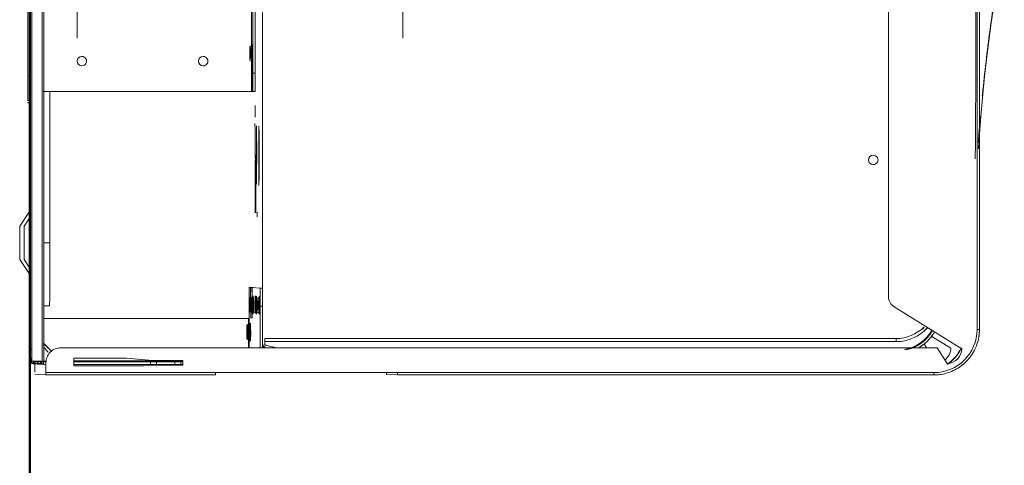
# Model space of a CAD drawing. Header units: millimetres. Extents: x -15837 to 20337, y 4737 to 43412.
# Tile 52 of 85: x 17968 to 18293, y 35806 to 35953. Entities that reach past the tile are written whole.
import ezdxf

# ---------------------------------------------------------------- set-up
doc = ezdxf.new("R2010")
doc.units = ezdxf.units.MM
doc.linetypes.add('ADSK_Осевая', pattern=[700, 500, -100, 0, -100])
doc.linetypes.add('ADSK_Скрыто', pattern=[300, 150, -150])
for name, color, linetype, lineweight in [('A-DETL-____-HDLN', 90, 'ADSK_Скрыто', 9), ('A-WALL-____-MCUT', 113, 'Continuous', 50), ('A-WALL-____-OTLN', 113, 'Continuous', 20), ('G-XREF-____-OTLN', 8, 'Continuous', 9), ('P-PIPE-____-CNTR', 3, 'ADSK_Осевая', 20)]:
    doc.layers.add(name, color=color, linetype=linetype, lineweight=lineweight)

# ---------------------------------------------------------------- blocks, each defined once
blk = doc.blocks.new('Прямая форма - 83 new-613603-В_Этаж 03_Водопровод')
at = {"layer": 'A-WALL-____-MCUT', "color": 9}
blk.add_line((7000, 0), (5400, 0), dxfattribs=at)
blk = doc.blocks.new('Прямая форма - SW - 006-613604-В_Этаж 03_Водопровод')
blk.add_blockref('Прямая форма - 83 new-613603-В_Этаж 03_Водопровод', (0, 0))
blk = doc.blocks.new('83 new_ifc_RVT-1-В_Этаж 03_Водопровод')
at = {"layer": 'A-WALL-____-OTLN', "color": 253, "lineweight": 20, "rotation": 270}
blk.add_blockref('Прямая форма - SW - 006-613604-В_Этаж 03_Водопровод', (30210.28, 42775.83), dxfattribs=at)
blk = doc.blocks.new('City Class FR - City Class F_iam-V84-В_Этаж 03_Водопровод')
at = {"layer": 'A-DETL-____-HDLN'}
blk.add_line((-198.46, -38.42), (-198.46, -38.36), dxfattribs=at)
at = {"layer": 'A-DETL-____-HDLN', "flags": 128}
for points in [[(-192.98, -37.28), (-193, -37.28), (-193.03, -37.28), (-193.06, -37.28), (-193.1, -37.28), (-193.14, -37.28), (-193.19, -37.28), (-193.24, -37.28)], [(-192.99, -37.13), (-193.02, -37.12), (-193.05, -37.12), (-193.09, -37.12), (-193.14, -37.12)]]:
    blk.add_lwpolyline(points, dxfattribs=at)
at = {"layer": 'A-DETL-____-HDLN'}
for centre, start_param, end_param in [((-204.84, -35.3), 3.150557, 3.490411), ((-204.84, -35.3), 2.792279, 3.138605), ((-204.82, -34.88), 3.150557, 3.490411), ((-204.82, -34.88), 2.792279, 3.138605), ((-204.82, -34.96), 3.150557, 3.490411), ((-204.82, -34.96), 2.792279, 3.138605), ((-204.84, -35.3), 5.933871, 6.274221), ((-204.84, -35.3), 0.002988, 0.348818), ((-204.82, -34.88), 5.933871, 6.274221), ((-204.82, -34.88), 0.002988, 0.348818), ((-204.82, -34.96), 5.933871, 6.274221), ((-204.82, -34.96), 0.002988, 0.348818), ((-112.86, -35.69), 3.150557, 3.490411), ((-112.86, -35.69), 2.792279, 3.138605), ((-112.86, -35.69), 5.933871, 6.274221), ((-112.86, -35.69), 0.002988, 0.348818), ((-195.97, -38.21), 2.792279, 3.138605), ((-195.97, -38.21), 3.150557, 3.490411), ((-195.92, -37.18), 2.792279, 3.138605), ((-195.92, -37.18), 3.150557, 3.490411), ((-195.87, -35.94), 3.150557, 3.490411), ((-195.87, -35.94), 2.792279, 3.138605), ((-195.87, -36.09), 3.150557, 3.490411), ((-195.87, -36.09), 2.792279, 3.138605), ((-195.97, -38.21), 0.002988, 0.348818), ((-195.97, -38.21), 5.933871, 6.274221), ((-195.92, -37.18), 0.002988, 0.348818), ((-195.92, -37.18), 5.933871, 6.274221), ((-195.87, -36.09), 0.002988, 0.348818), ((-195.87, -36.09), 5.933871, 6.274221), ((-195.87, -35.94), 5.933871, 6.274221), ((-195.87, -35.94), 0.002988, 0.348818)]:
    blk.add_ellipse(centre, major_axis=(1.55, 0), ratio=0.005175, start_param=start_param, end_param=end_param, dxfattribs=at)
at = {"layer": 'G-XREF-____-OTLN'}
for p, q in [((-181, 40.5), (-185.65, 37.39)), ((-181.07, 39.05), (-183.55, 37.39)), ((-167.42, 37.32), (-170.07, 39.08)), ((-165.18, 37.32), (-170, 40.53)), ((-215.47, 35.99), (-215.48, 35.73)), ((-215.48, 35.68), (-215.47, 35.94)), ((-215.47, 35.94), (-214.67, 35.94)), ((-214.65, 37.24), (-214.64, 37.33)), ((-214.65, 37.24), (-214.65, 36.44)), ((-214.65, 37.24), (-214.65, 36.44)), ((-214.65, 36.44), (-214.64, 36.53)), ((-201.28, 37.36), (-214.64, 37.33)), ((-214.64, 37.33), (-201.28, 37.36)), ((-213.48, 36.84), (-214.64, 36.84)), ((-214.64, 36.53), (-213.48, 36.54)), ((-214.64, 36.43), (-213.48, 36.44)), ((-214.63, 33.05), (-214.64, 36.43)), ((-214.47, 36.94), (-214.48, 36.68)), ((-214.48, 36.68), (-213.48, 36.69)), ((-213.48, 36.64), (-214.48, 36.64)), ((-213.48, 36.64), (-214.48, 36.64)), ((-213.48, 36.95), (-214.47, 36.95)), ((174.35, 38.06), (-210.65, 37.22)), ((174.35, 37.26), (-210.65, 36.42)), ((-210.65, 36.42), (-210.65, 37.22)), ((-175.65, 37.41), (-195.65, 37.36)), ((-147.15, 37.48), (-170.02, 37.43)), ((-170.02, 37.43), (-147.15, 37.48)), ((-129.36, 37.44), (-129.33, 37.97)), ((-128.52, 37.44), (-128.49, 37.97)), ((-120.49, 38.03), (84.51, 38.48)), ((-120.49, 38.03), (-120.49, 37.42)), ((-219.13, 31.83), (-218.97, 35.44)), ((-218.17, 35.44), (-215.48, 35.45)), ((-215.47, 35.45), (-215.63, 31.84)), ((-215.62, 32.66), (-215.63, 32.39)), ((-215.63, 32.35), (-215.62, 32.61)), ((-215.57, 33.67), (-215.62, 32.7)), ((-215.62, 32.65), (-215.57, 33.62)), ((-215.53, 34.68), (-215.57, 33.71)), ((-215.57, 33.66), (-215.53, 34.63)), ((-215.48, 35.69), (-215.53, 34.72)), ((-215.53, 34.67), (-215.48, 35.64)), ((-215.48, 35.68), (-215.48, 34.67)), ((-215.48, 34.67), (-215.48, 35.68)), ((-215.48, 35.64), (-215.48, 34.67)), ((-214.82, 32.61), (-214.83, 32.35)), ((-214.82, 32.66), (-214.77, 33.62)), ((-214.73, 34.63), (-214.77, 33.66)), ((-214.77, 32.65), (-214.77, 33.62)), ((-214.68, 35.64), (-214.73, 34.67)), ((-214.73, 33.66), (-214.73, 34.63)), ((-214.63, 33.05), (-87.48, 33.32)), ((-214.63, 32.55), (-88.68, 32.82)), ((-88.68, 32.82), (-214.63, 32.55)), ((-214.62, 31.62), (-214.62, 32.55)), ((-210.1, 32.56), (-211.62, 31.03)), ((-200.46, 32.58), (-200.31, -35.03)), ((-196.27, 32.6), (-196.26, 30.66)), ((-196.27, 32.6), (-196.26, 30.66)), ((-175.47, 32.65), (-175.47, 30.59)), ((-125.51, 32.96), (-125.36, -35.87)), ((-219.13, 31.83), (-219.01, -24.17)), ((-219.01, -24.17), (-219.13, 31.83)), ((-218.21, -24.17), (-218.33, 31.83)), ((-215.63, 31.83), (-218.33, 31.83)), ((-215.13, 31.83), (-215.63, 31.83)), ((-214.83, 32.35), (-214.83, 31.71)), ((-209.13, 32.15), (-211.39, 29.88)), ((-211.38, 29.86), (-209.13, 32.12)), ((-209.13, 32.12), (-211.38, 29.86)), ((-209, 32.28), (-209.13, 32.15)), ((-209.13, 32.12), (-209.01, 32.24)), ((-209.13, 32.12), (-209.01, 32.24)), ((-209, 32.28), (-209.01, 32.24)), ((-175.47, 30.59), (-125.51, 30.7)), ((-209.49, -262.24), (-210.12, 26.85)), ((-216.11, 22.63), (-213.61, 22.64)), ((-216.06, -0.51), (-216.11, 22.63)), ((-215.56, -2.65), (-215.61, 22.63)), ((-214.81, 22.63), (-214.76, -2.65)), ((-214.56, -13.36), (-214.64, 22.64)), ((-214.36, -13.36), (-214.44, 22.64)), ((-213.61, 22.64), (-213.57, 5.21)), ((-213.57, 5.21), (-214.31, -3.36)), ((-215.81, -3.37), (-216.06, -0.51)), ((-215.55, -4.68), (-215.56, -2.67)), ((-214.76, -2.67), (-215.56, -2.67)), ((-214.76, -2.67), (-214.75, -4.68)), ((-215.78, -13.37), (-215.81, -3.37)), ((-215.54, -10.68), (-215.55, -4.68)), ((-215.55, -4.68), (-214.75, -4.68)), ((-214.75, -4.68), (-214.74, -10.68)), ((-214.31, -3.36), (-214.28, -13.36)), ((-215.54, -12.67), (-215.54, -10.68)), ((-215.54, -10.68), (-214.74, -10.68)), ((-215.53, -13.37), (-215.54, -12.67)), ((-215.54, -12.67), (-214.74, -12.67)), ((-214.74, -10.68), (-214.74, -12.67)), ((-214.74, -12.67), (-214.73, -13.36)), ((-214.28, -13.36), (-215.78, -13.37)), ((-218.21, -24.17), (-218.08, -84.17)), ((-200.31, -35.03), (-209.99, -35.05)), ((-196.11, -35.21), (-209.99, -35.24)), ((-207.08, -34.9), (-207.4, -35.45)), ((-207.06, -34.49), (-207.38, -35.04)), ((-207.06, -34.57), (-207.38, -35.12)), ((-202.28, -35.44), (-202.59, -34.89)), ((-202.26, -35.03), (-202.58, -34.48)), ((-202.26, -35.11), (-202.58, -34.56)), ((-200.14, -35.74), (-191.31, -35.67)), ((-198.11, -35.54), (-198.43, -36.09)), ((-198.12, -35.7), (-198.43, -36.25)), ((-193.31, -36.24), (-193.63, -35.69)), ((-193.31, -36.08), (-193.62, -35.53)), ((-191.31, -35.67), (-191.31, -36.34)), ((-190.12, -35.23), (-190.13, -35.66)), ((-190.13, -36.46), (-190.13, -35.66)), ((-125.36, -35.87), (89.64, -35.4)), ((-115.11, -35.29), (-115.42, -35.84)), ((-110.3, -35.83), (-110.62, -35.28)), ((-209.98, -38.84), (-196.28, -38.81)), ((-200.16, -36.21), (-200.14, -35.74)), ((-191.33, -36.23), (-200.16, -36.21)), ((-197.99, -36.52), (-198.87, -36.53)), ((-198.21, -37.82), (-198.53, -38.37)), ((-198.17, -36.78), (-198.48, -37.33)), ((-198.46, -38.42), (-198.46, -38.36)), ((-196.28, -38.81), (-196.28, -39.61)), ((-193.41, -38.36), (-193.73, -37.81)), ((-193.36, -37.32), (-193.68, -36.77)), ((-193.46, -38.35), (-193.46, -38.41)), ((-190.28, -38.77), (-190.16, -36.24)), ((-190.28, -38.77), (-190.28, -39.57)), ((-190.16, -37.04), (-190.16, -36.24)), ((-190.16, -36.24), (-190.16, -37.04)), ((-165.28, -37.75), (-166.72, -37.76)), ((-138.06, -37.04), (-146.71, -37.06)), ((-135.94, -36.99), (-138.06, -37)), ((-138.06, -37), (-135.94, -36.99)), ((-130.01, -37.01), (-133.82, -37.02)), ((-125.37, -36.24), (-125.36, -36.07)), ((-125.37, -36.24), (-125.37, -37.04)), ((-125.37, -36.24), (-125.37, -37.04)), ((-125.36, -36.07), (-109.87, -36.03)), ((83.63, -35.82), (-119.37, -36.26)), ((-119.37, -37.06), (-119.37, -36.26)), ((83.63, -36.62), (-119.37, -37.06)), ((-196.28, -39.61), (-209.98, -39.64)), ((-209.97, -44.28), (-209.12, -40.59)), ((-209.9, -40.41), (-209.87, -39.64)), ((-209.42, -39.8), (-209.57, -40.49)), ((-209.12, -40.59), (-209.08, -39.69)), ((-206.97, -40.43), (-208.93, -40.43)), ((-207.97, -40.43), (-207.52, -248.62)), ((-207.97, -40.43), (-207.52, -248.62)), ((-206.52, -248.62), (-206.97, -40.43)), ((-84.68, -39.36), (-193.86, -39.6)), ((-218.88, -84.17), (-218.72, -80.55)), ((-218.88, -84.17), (-218.5, -261.17)), ((-218.88, -84.17), (-218.5, -261.17)), ((-218.08, -84.17), (-217.7, -261.17)), ((-62.53, -245.83), (-192.63, -246.11)), ((-196.03, -248.01), (-209.81, -270.35)), ((-209.5, -258.73), (-208.19, -257.92)), ((-214.7, -265.48), (-209.49, -262.24)), ((-205.56, -260.11), (-209.64, -266.73)), ((-203.47, -275.34), (-62.46, -275.03)), ((-203.46, -276.13), (-62.46, -275.83)), ((-203.46, -276.13), (-62.46, -275.83))]:
    blk.add_line(p, q, dxfattribs=at)
at = {"layer": 'G-XREF-____-OTLN', "flags": 128}
for points in [[(-209.01, 32.24), (-208.95, 32.3), (-208.89, 32.35), (-208.83, 32.4), (-208.76, 32.45), (-208.7, 32.5), (-208.63, 32.54), (-208.56, 32.58)], [(-207.4, -35.45), (-207.77, -35.7), (-207.79, -35.7)], [(-207.38, -35.04), (-207.75, -35.28), (-207.77, -35.29)], [(-207.38, -35.12), (-207.75, -35.36), (-207.77, -35.37)], [(-202.28, -35.44), (-201.9, -35.68), (-201.88, -35.69)], [(-202.26, -35.03), (-201.89, -35.27), (-201.86, -35.27)], [(-202.26, -35.11), (-201.89, -35.35), (-201.87, -35.35)], [(-198.53, -38.37), (-198.9, -38.61), (-198.92, -38.62)], [(-198.48, -37.33), (-198.85, -37.58), (-198.87, -37.58)], [(-198.43, -36.09), (-198.8, -36.34), (-198.82, -36.34)], [(-198.43, -36.25), (-198.8, -36.49), (-198.82, -36.49)], [(-193.41, -38.36), (-193.04, -38.6), (-193.02, -38.6)], [(-193.36, -37.32), (-192.99, -37.57), (-192.97, -37.57)], [(-193.31, -36.08), (-192.93, -36.32), (-192.91, -36.33)], [(-193.31, -36.24), (-192.94, -36.48), (-192.92, -36.48)], [(-192.98, -37.28), (-193, -37.28), (-193.03, -37.28), (-193.06, -37.28), (-193.1, -37.28), (-193.14, -37.28), (-193.19, -37.28), (-193.24, -37.28)], [(-192.99, -37.13), (-193.02, -37.12), (-193.05, -37.12), (-193.09, -37.12), (-193.14, -37.12)], [(-115.42, -35.84), (-115.79, -36.09), (-115.81, -36.09)], [(-110.3, -35.83), (-109.93, -36.08), (-109.91, -36.08)], [(-207.52, -248.62), (-207.51, -249.18), (-207.47, -249.74), (-207.42, -250.3), (-207.34, -250.85), (-207.24, -251.4), (-207.11, -251.95), (-206.97, -252.49), (-206.8, -253.02), (-206.61, -253.55), (-206.41, -254.07), (-206.18, -254.58), (-205.93, -255.08), (-205.66, -255.57), (-205.37, -256.05), (-205.06, -256.52), (-204.73, -256.98), (-204.39, -257.42), (-204.03, -257.85), (-203.65, -258.26), (-203.25, -258.66), (-202.84, -259.04)], [(-218.5, -261.17), (-218.48, -261.77), (-218.45, -262.36), (-218.38, -262.96), (-218.3, -263.56), (-218.19, -264.15), (-218.06, -264.73), (-217.9, -265.31), (-217.72, -265.88), (-217.52, -266.45), (-217.3, -267), (-217.05, -267.55), (-216.79, -268.09), (-216.5, -268.61), (-216.19, -269.13), (-215.86, -269.63), (-215.51, -270.12), (-215.14, -270.59), (-214.75, -271.05), (-214.35, -271.49), (-213.92, -271.92), (-213.48, -272.32), (-213.03, -272.71), (-212.56, -273.09), (-212.07, -273.44), (-211.57, -273.77), (-211.06, -274.09), (-210.54, -274.38), (-210, -274.65), (-209.46, -274.9), (-208.9, -275.13), (-208.34, -275.33), (-207.77, -275.51), (-207.19, -275.67), (-206.6, -275.81), (-206.01, -275.92), (-205.42, -276.01), (-204.82, -276.07), (-204.22, -276.12), (-203.63, -276.13), (-203.46, -276.13)], [(-147.13, -274.59), (-146.91, -274.59), (-142.2, -274.65), (-134.02, -274.7), (-122.97, -274.72), (-116.49, -274.72), (-104.94, -274.72), (-89.02, -274.71), (-75.18, -274.69)], [(-143.85, -275.72), (-143.21, -275.74), (-133.08, -276.42), (-126.96, -276.95), (-119.75, -277.66), (-111.53, -278.58), (-102.2, -279.77), (-87.51, -281.94), (-74.99, -284.07)]]:
    blk.add_lwpolyline(points, dxfattribs=at)
at = {"layer": 'G-XREF-____-OTLN'}
for centre, major_axis, ratio, start_param, end_param in [((-175.57, 39.06), (5.5, 0.01), 0.005175, 3.141345, 6.282937), ((-175.57, 39.06), (5.5, 0.01), 0.005175, 2.748646, 3.133835), ((-175.5, 40.51), (5.5, 0.01), 0.005175, 3.141345, 6.282937), ((-175.5, 40.51), (5.5, 0.01), 0.005175, 2.748646, 3.133835), ((-175.57, 39.06), (5.5, 0.01), 0.005175, 0.78515, 2.355505), ((-175.5, 40.51), (5.5, 0.01), 0.005175, 0.78515, 2.355505), ((-175.57, 39.06), (5.5, 0.01), 0.005175, 0.007728, 0.392451), ((-175.5, 40.51), (5.5, 0.01), 0.005175, 0.007728, 0.392451), ((-214.65, 35.85), (0.648, 0.643), 0.814474, 0.691329, 2.462882), ((-214.65, 35.8), (0.641, 0.65), 0.818497, 0.678044, 2.450198), ((-214.47, 35.94), (-0.999, 0.046), 0.999987, 4.760269, 6.331065), ((-214.47, 35.94), (1, 0.002), 0.005175, 2.355947, 3.141345), ((-210.65, 37.24), (4, 0.01), 0.005175, 3.141593, 4.712141), ((-210.65, 36.44), (4, 0.01), 0.005175, 3.141593, 4.712141), ((-214.64, 36.33), (-0.002, 1), 0.000248, 5.240673, 6.283185), ((-214.64, 36.33), (0, 0.2), 0.000248, 5.240673, 6.283185), ((-195.65, 37.33), (6.5, 0.01), 0.005175, 1.570548, 4.712141), ((-175.65, 37.37), (6.5, 0.01), 0.005175, 4.712141, 7.853734), ((-150.65, 37.43), (3.5, 0.01), 0.005175, 3.141593, 6.282937), ((-120.49, 37.99), (8.84, 0.02), 0.005175, 2.887711, 3.141345), ((-120.49, 37.99), (8, 0.02), 0.005175, 1.570548, 3.141345), ((-214.63, 32.35), (-0.999, 0.046), 0.999987, 6.129707, 6.331065), ((-214.79, 32.82), (0.648, 0.643), 0.814474, 0.710464, 2.462882), ((-214.79, 32.78), (0.641, 0.65), 0.818497, 0.693954, 2.450198), ((-214.62, 32.66), (1, 0.002), 0.005175, 3.141603, 4.695971), ((-214.62, 32.61), (1, 0.002), 0.005175, 1.584886, 3.141345), ((-214.63, 32.35), (-0.999, 0.046), 0.999987, 4.760549, 6.129707), ((-214.74, 33.79), (0.641, 0.65), 0.818497, 0.753674, 2.450198), ((-214.74, 33.83), (0.648, 0.643), 0.814474, 0.772408, 2.462882), ((-214.57, 33.66), (1, 0.002), 0.005175, 3.141603, 4.642054), ((-214.57, 33.62), (1, 0.002), 0.005175, 1.638853, 3.141345), ((-214.7, 34.8), (0.641, 0.65), 0.818497, 0.814551, 2.450198), ((-214.69, 34.84), (0.648, 0.643), 0.814474, 1.577406, 2.462882), ((-214.53, 34.67), (1, 0.002), 0.005175, 3.141603, 4.588176), ((-214.53, 34.63), (1, 0.002), 0.005175, 1.69272, 3.141345), ((-214.48, 35.68), (1, 0.002), 0.005175, 3.141603, 3.926743), ((-214.48, 35.64), (1, 0.002), 0.005175, 2.355947, 3.141345), ((-214.63, 32.35), (-0.2, 0.009), 0.999987, 4.760269, 6.331065), ((-214.62, 32.66), (-0.2, 0.009), 0.999987, 4.760269, 6.283185), ((-214.62, 32.61), (-0.2, 0.009), 0.999987, 4.760269, 6.331065), ((-214.62, 32.61), (0.2, 0), 0.005175, 1.570548, 3.141345), ((-214.57, 33.62), (-0.2, 0.009), 0.999987, 5.545667, 6.331065), ((-214.57, 33.66), (-0.2, 0.009), 0.999987, 5.545667, 6.283185), ((-214.57, 33.62), (0.2, 0), 0.005175, 2.355947, 3.141345), ((-214.53, 34.67), (-0.2, 0.009), 0.999987, 5.545667, 6.283185), ((-214.53, 34.63), (-0.2, 0.009), 0.999987, 5.545667, 6.331065), ((-214.53, 34.63), (0.2, 0), 0.005175, 2.355947, 3.141345), ((-214.64, 33.55), (-0.002, 1), 0.000248, 2.09908, 3.141593), ((-209.71, 32.95), (-0.709, 0.706), 0.003835, 1.96265, 3.141593), ((-209.71, 32.98), (-0.709, 0.706), 0.003835, 3.145077, 4.327504), ((-218.33, 31.83), (0.8, 0.002), 0.005175, 3.141593, 4.712141), ((-215.12, 26.83), (-4.99, 0.23), 0.999987, 3.189473, 4.760271), ((-175.46, 30.7), (20.8, 0.05), 0.005175, 3.141593, 4.712141), ((-115.48, 20.15), (-1.55, 0.07), 0.999987, 3.189473, 6.331065), ((-115.48, 20.15), (-1.55, 0.07), 0.999987, 0.04788, 3.189473), ((-115.4, -19.85), (-1.55, 0.07), 0.999987, 3.189473, 6.331065), ((-115.4, -19.85), (-1.55, 0.07), 0.999987, 0.04788, 3.189473), ((-218.21, -24.17), (0.8, 0.002), 0.005175, 3.141593, 4.712141), ((-204.84, -35.7), (2.99, 0.01), 0.005175, 1.570548, 3.141345), ((-204.84, -35.7), (2.99, 0.01), 0.005175, 3.141345, 4.712141), ((-204.82, -35.28), (2.99, 0.01), 0.005175, 1.570548, 3.141345), ((-204.82, -35.28), (2.99, 0.01), 0.005175, 3.141345, 4.712141), ((-204.82, -35.36), (2.99, 0.01), 0.005175, 1.570548, 3.141345), ((-204.82, -35.36), (2.99, 0.01), 0.005175, 3.141345, 4.712141), ((-204.84, -35.45), (2.56, 0.01), 0.005175, 1.570548, 3.138605), ((-204.84, -35.45), (2.56, 0.01), 0.005175, 3.141345, 4.712141), ((-204.82, -35.03), (2.56, 0.01), 0.005175, 1.570548, 3.138605), ((-204.82, -35.03), (2.56, 0.01), 0.005175, 3.141345, 4.712141), ((-204.82, -35.11), (2.56, 0.01), 0.005175, 1.570548, 3.138605), ((-204.82, -35.11), (2.56, 0.01), 0.005175, 3.141345, 4.712141), ((-204.84, -34.9), (2.24, 0), 0.005175, 0.002988, 3.138605), ((-204.84, -34.9), (2.24, 0), 0.005175, 3.150557, 6.274221), ((-204.82, -34.48), (2.24, 0), 0.005175, 0.002988, 3.138605), ((-204.82, -34.48), (2.24, 0), 0.005175, 3.150557, 6.274221), ((-204.82, -34.56), (2.24, 0), 0.005175, 0.002988, 3.138605), ((-204.82, -34.56), (2.24, 0), 0.005175, 3.150557, 6.274221), ((-204.82, -35.51), (1.87, 0), 0.005175, 1.574823, 3.138605), ((-204.82, -35.51), (1.87, 0), 0.005175, 3.141345, 4.707866), ((-204.82, -35.43), (1.87, 0), 0.005175, 1.570548, 3.138605), ((-204.82, -35.43), (1.87, 0), 0.005175, 3.141345, 4.707866), ((-204.84, -35.3), (1.55, 0), 0.005175, 3.150557, 6.274221), ((-204.84, -35.3), (1.55, 0), 0.005175, 0.002988, 3.138605), ((-204.82, -34.88), (1.55, 0), 0.005175, 0.002988, 3.138605), ((-204.82, -34.88), (1.55, 0), 0.005175, 3.150557, 6.274221), ((-204.82, -34.96), (1.55, 0), 0.005175, 0.002988, 3.138605), ((-204.82, -34.96), (1.55, 0), 0.005175, 3.150557, 6.274221), ((-204.84, -35.45), (2.56, 0.01), 0.005175, 0.002988, 1.570548), ((-204.84, -35.45), (2.56, 0.01), 0.005175, 4.712141, 6.282937), ((-204.84, -35.7), (2.99, 0.01), 0.005175, 4.712141, 6.282937), ((-204.82, -35.03), (2.56, 0.01), 0.005175, 0.002988, 1.570548), ((-204.82, -35.03), (2.56, 0.01), 0.005175, 4.712141, 6.282937), ((-204.82, -35.11), (2.56, 0.01), 0.005175, 0.002988, 1.570548), ((-204.82, -35.11), (2.56, 0.01), 0.005175, 4.712141, 6.282937), ((-204.82, -35.28), (2.99, 0.01), 0.005175, 4.712141, 7.853734), ((-204.82, -35.36), (2.99, 0.01), 0.005175, 4.712141, 7.853734), ((-204.82, -35.43), (1.87, 0), 0.005175, 0.78515, 1.570548), ((-195.87, -35.69), (2.24, 0), 0.005175, 0.002988, 3.138605), ((-195.87, -35.69), (2.24, 0), 0.005175, 3.150557, 6.274221), ((-195.87, -35.54), (2.24, 0), 0.005175, 0.002988, 3.138605), ((-195.87, -35.54), (2.24, 0), 0.005175, 3.150557, 6.274221), ((-196.12, -35.24), (6, 0.01), 0.005175, 0, 1.570548), ((-194.13, -35.67), (4, 0.01), 0.005175, 5.497539, 6.282937), ((-112.86, -35.29), (2.24, 0), 0.005175, 0.002988, 3.138605), ((-112.86, -35.29), (2.24, 0), 0.005175, 3.150557, 6.274221), ((-112.86, -35.69), (1.55, 0), 0.005175, 3.150557, 6.274221), ((-112.86, -35.69), (1.55, 0), 0.005175, 0.002988, 3.138605), ((-195.97, -38.61), (2.99, 0.01), 0.005175, 1.570548, 4.712141), ((-195.92, -37.58), (2.99, 0.01), 0.005175, 1.570548, 4.712141), ((-195.87, -36.49), (2.99, 0.01), 0.005175, 2.355947, 3.141345), ((-195.87, -36.49), (2.99, 0.01), 0.005175, 3.141345, 4.712141), ((-195.87, -36.34), (2.99, 0.01), 0.005175, 1.570548, 3.141345), ((-195.87, -36.34), (2.99, 0.01), 0.005175, 3.141345, 4.712141), ((-195.97, -38.36), (2.56, 0.01), 0.005175, 1.570548, 3.138605), ((-195.97, -38.36), (2.56, 0.01), 0.005175, 3.141345, 4.712141), ((-195.92, -37.33), (2.56, 0.01), 0.005175, 1.570548, 3.138605), ((-195.92, -37.33), (2.56, 0.01), 0.005175, 3.141345, 4.712141), ((-195.96, -38.36), (2.5, 0.01), 0.005175, 0, 3.141345), ((-195.96, -38.41), (2.5, 0.01), 0.005175, 3.141593, 6.282937), ((-195.87, -36.09), (2.56, 0.01), 0.005175, 1.570548, 3.138605), ((-195.87, -36.09), (2.56, 0.01), 0.005175, 3.141345, 4.712141), ((-195.87, -36.24), (2.56, 0.01), 0.005175, 1.570548, 3.138605), ((-195.87, -36.24), (2.56, 0.01), 0.005175, 3.141345, 4.712141), ((-195.97, -37.81), (2.24, 0), 0.005175, 0.002988, 3.138605), ((-195.97, -37.81), (2.24, 0), 0.005175, 3.150557, 6.274221), ((-195.92, -36.78), (2.24, 0), 0.005175, 0.002988, 3.138605), ((-195.92, -36.78), (2.24, 0), 0.005175, 3.150557, 6.274221), ((-195.97, -38.21), (1.55, 0), 0.005175, 0.002988, 3.138605), ((-195.97, -38.21), (1.55, 0), 0.005175, 3.150557, 6.274221), ((-195.95, -38.15), (1.55, 0), 0.005175, 0, 3.141345), ((-195.95, -38.15), (1.55, 0), 0.005175, 3.141593, 6.282937), ((-195.92, -37.18), (1.55, 0), 0.005175, 0.002988, 3.138605), ((-195.92, -37.18), (1.55, 0), 0.005175, 3.150557, 6.274221), ((-195.87, -35.94), (1.55, 0), 0.005175, 3.150557, 6.274221), ((-195.87, -35.94), (1.55, 0), 0.005175, 0.002988, 3.138605), ((-195.87, -36.09), (1.55, 0), 0.005175, 0.002988, 3.138605), ((-195.87, -36.09), (1.55, 0), 0.005175, 3.150557, 6.274221), ((-196.28, -38.78), (6, 0.01), 0.005175, 4.712141, 6.282937), ((-195.97, -38.36), (2.56, 0.01), 0.005175, 0.002988, 1.570548), ((-195.97, -38.36), (2.56, 0.01), 0.005175, 4.712141, 6.282937), ((-195.97, -38.61), (2.99, 0.01), 0.005175, 6.282937, 7.853734), ((-195.97, -38.61), (2.99, 0.01), 0.005175, 4.712141, 6.282937), ((-195.92, -37.33), (2.56, 0.01), 0.005175, 0.002988, 1.570548), ((-195.92, -37.33), (2.56, 0.01), 0.005175, 4.712141, 6.282937), ((-195.92, -37.58), (2.99, 0.01), 0.005175, 6.282937, 7.853734), ((-195.92, -37.58), (2.99, 0.01), 0.005175, 4.712141, 6.282937), ((-195.92, -37.73), (1.87, 0), 0.005175, 0.002988, 1.570548), ((-195.92, -37.73), (1.87, 0), 0.005175, 4.712141, 6.282937), ((-195.87, -36.09), (2.56, 0.01), 0.005175, 0.002988, 1.570548), ((-195.87, -36.09), (2.56, 0.01), 0.005175, 4.712141, 6.282937), ((-195.87, -36.24), (2.56, 0.01), 0.005175, 0.002988, 1.570548), ((-195.87, -36.24), (2.56, 0.01), 0.005175, 4.712141, 6.282937), ((-195.87, -36.34), (2.99, 0.01), 0.005175, 4.712141, 7.853734), ((-195.87, -36.49), (2.99, 0.01), 0.005175, 4.712141, 7.853734), ((-195.87, -37.29), (2.99, 0.01), 0.005175, 0.019868, 0.360448), ((-195.87, -37.29), (2.99, 0.01), 0.005175, 5.919186, 6.262822), ((-194.16, -36.25), (4, 0.01), 0.005175, 0.392451, 0.78515), ((-196.11, -36.04), (6, 0.01), 0.005175, 0, 0.533166), ((-155.87, -37.29), (9.62, 0.02), 0.005175, 0.628071, 3.141345), ((-155.87, -37.29), (9.62, 0.02), 0.005175, 3.145864, 6.278927), ((-155.87, -37.12), (9.62, 0.02), 0.005175, 0.628071, 3.141345), ((-155.87, -37.12), (9.62, 0.02), 0.005175, 3.145864, 6.278927), ((-146.38, -38.32), (10, 0.02), 0.005175, 2.827185, 3.141345), ((-146.38, -38.32), (10, 0.02), 0.005175, 3.145848, 3.455504), ((-146.42, -38.31), (9.62, 0.02), 0.005175, 0.314673, 3.141345), ((-146.42, -38.31), (9.62, 0.02), 0.005175, 3.145864, 6.278927), ((-146.39, -37.52), (9.62, 0.02), 0.005175, 6.282937, 9.42453), ((-146.39, -37.52), (9.62, 0.02), 0.005175, 3.145864, 6.278927), ((-155.87, -37.12), (9.62, 0.02), 0.005175, 6.282937, 6.810925), ((-155.87, -37.29), (9.62, 0.02), 0.005175, 6.282937, 6.809099), ((-119.37, -36.23), (6, 0.01), 0.005175, 3.141593, 4.712141), ((-119.37, -37.03), (6, 0.01), 0.005175, 3.141593, 4.712141), ((-125.36, -35.87), (0, 0.2), 0.000248, 3.932166, 4.717564), ((-112.86, -36.09), (2.99, 0.01), 0.005175, 1.570548, 3.141345), ((-112.86, -36.09), (2.99, 0.01), 0.005175, 3.141345, 4.712141), ((-112.86, -35.84), (2.56, 0.01), 0.005175, 1.570548, 3.138605), ((-112.86, -35.84), (2.56, 0.01), 0.005175, 3.141345, 4.712141), ((-112.86, -35.84), (2.56, 0.01), 0.005175, 0.002988, 1.570548), ((-112.86, -35.84), (2.56, 0.01), 0.005175, 4.712141, 6.282937), ((-112.86, -36.09), (2.99, 0.01), 0.005175, 4.712141, 7.853734), ((-208.93, -40.63), (-0.999, 0.046), 0.999987, 4.776266, 6.104173), ((-208.93, -40.63), (-0.2, 0.009), 0.999987, 4.760269, 6.104173), ((-196.28, -39.58), (6, 0.01), 0.005175, 4.712141, 6.282937), ((-217.92, -80.55), (0.8, 0.002), 0.005175, 1.570548, 3.141345), ((-218.08, -84.17), (0.8, 0.002), 0.005175, 3.141593, 4.712141), ((-147.54, -241), (-1.55, 0.07), 0.999987, 3.189473, 6.331065), ((-147.54, -241), (-1.55, 0.07), 0.999987, 0.04788, 3.189473), ((-192.62, -250.11), (-4, 0.18), 0.999987, 4.760269, 5.77607), ((-193.52, -248.54), (-13.99, 0.64), 0.999987, 0.04788, 0.106645), ((-206.52, -248.62), (1, 0.002), 0.005175, 3.141593, 4.712141), ((-193.52, -248.59), (-13.99, 0.64), 0.999987, 0.04788, 0.107322), ((-193.52, -248.6), (-12.99, 0.59), 0.999987, 0.04788, 0.833278), ((-197.35, -249.12), (-13.19, 0.6), 0.999987, 0.257568, 0.815669), ((-197.35, -249.12), (-12.99, 0.59), 0.999987, 0.21953, 1.114499), ((-197.35, -249.12), (-13.99, 0.64), 0.999987, 0.603351, 0.701711), ((-197.35, -249.12), (-13.19, 0.6), 0.999987, 0.850861, 1.113796), ((-193.52, -248.59), (-13.99, 0.64), 0.999987, 0.786574, 0.889788), ((-193.52, -248.54), (-13.99, 0.64), 0.999987, 0.833278, 0.89147), ((-193.52, -248.54), (-13.19, 0.6), 0.999987, 0.777606, 0.833278), ((-217.7, -261.16), (0.8, 0.002), 0.005175, 3.141593, 4.712141), ((-203.5, -261.13), (-14.98, 0.69), 0.999987, 0.04788, 0.14622), ((-203.5, -261.14), (-14.19, 0.65), 0.999987, 0.04788, 1.618676), ((-197.35, -249.12), (-13.99, 0.64), 0.999987, 0.967623, 1.05857), ((-203.33, -257.52), (-14.16, 0.65), 0.999987, 0.650685, 1.160254), ((-203.33, -257.52), (-14.09, 0.64), 0.999987, 0.651395, 1.161353), ((-209.7, -265.35), (-4.99, 0.23), 0.999987, 0.072495, 1.594062), ((-209.53, -261.73), (-4.99, 0.23), 0.999987, 0.690904, 1.594062), ((-203.5, -261.13), (-14.98, 0.69), 0.999987, 0.778888, 0.889682), ((-203.5, -261.13), (-14.98, 0.69), 0.999987, 1.474516, 1.618676), ((-203.47, -275.33), (-0.002, 0.8), 0.000248, 1.575972, 3.141593)]:
    blk.add_ellipse(centre, major_axis=major_axis, ratio=ratio, start_param=start_param, end_param=end_param, dxfattribs=at)
for points, knots in [([(-209.59, -255.98), (-209.24, -256.62), (-208.52, -257.68), (-207.24, -259.09), (-205.85, -260.33), (-204.84, -261.02), (-204.24, -261.35)], [0.1029926, 0.1029926, 0.1029926, 0.1029926, 0.3333333, 0.5, 0.6666667, 0.8830029, 0.8830029, 0.8830029, 0.8830029]), ([(-203.82, -260.67), (-203.91, -260.62), (-204.45, -260.31), (-205.42, -259.64), (-206.69, -258.51), (-207.82, -257.25), (-208.74, -255.93), (-209.22, -254.98), (-209.43, -254.5)], [0.1365701, 0.1365701, 0.1365701, 0.1365701, 0.1666667, 0.3333333, 0.5, 0.6666667, 0.8333333, 1, 1, 1, 1]), ([(-75, -284.04), (-75.57, -283.94), (-77.9, -283.52), (-83.74, -282.5), (-92.53, -281.09), (-103.11, -279.57), (-113.72, -278.24), (-121.45, -277.4), (-125.64, -276.98), (-126.29, -276.92)], [-113.969137, -113.969137, -113.969137, -113.969137, -112.219955, -106.876147, -96.188533, -85.500918, -74.813303, -64.125688, -62.174224, -62.174224, -62.174224, -62.174224])]:
    blk.add_open_spline(points, degree=3, knots=knots, dxfattribs=at)
for points in [[(-136.82, -275.99), (-138.43, -275.86), (-140.04, -275.74), (-141.65, -275.62)], [(-133, -276.3), (-133.91, -276.23), (-134.81, -276.15), (-135.71, -276.08)]]:
    blk.add_open_spline(points, degree=3, dxfattribs=at)
blk = doc.blocks.new('City Class FR - City Class 25 FR-V85-В_Этаж 03_Водопровод')
blk.add_blockref('City Class FR - City Class F_iam-V84-В_Этаж 03_Водопровод', (0, 0))

msp = doc.modelspace()

# ---------------------------------------------------------------- linework, layer by layer
at = {"layer": 'P-PIPE-____-CNTR', "color": 220}
for p, q in [((17986.95, 35946.67), (17986.95, 35996.67)), ((18094.38, 35946.67), (18094.38, 35996.67))]:
    msp.add_line(p, q, dxfattribs=at)

# ---------------------------------------------------------------- block references
at = {"lineweight": 9}
msp.add_blockref('83 new_ifc_RVT-1-В_Этаж 03_Водопровод', (-12238.98, 0), dxfattribs=at)
at = {"layer": 'A-DETL-____-HDLN', "rotation": 89.87557860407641}
msp.add_blockref('City Class FR - City Class 25 FR-V85-В_Этаж 03_Водопровод', (18008.93, 36054.56), dxfattribs=at)

doc.saveas('drawing.dxf')
